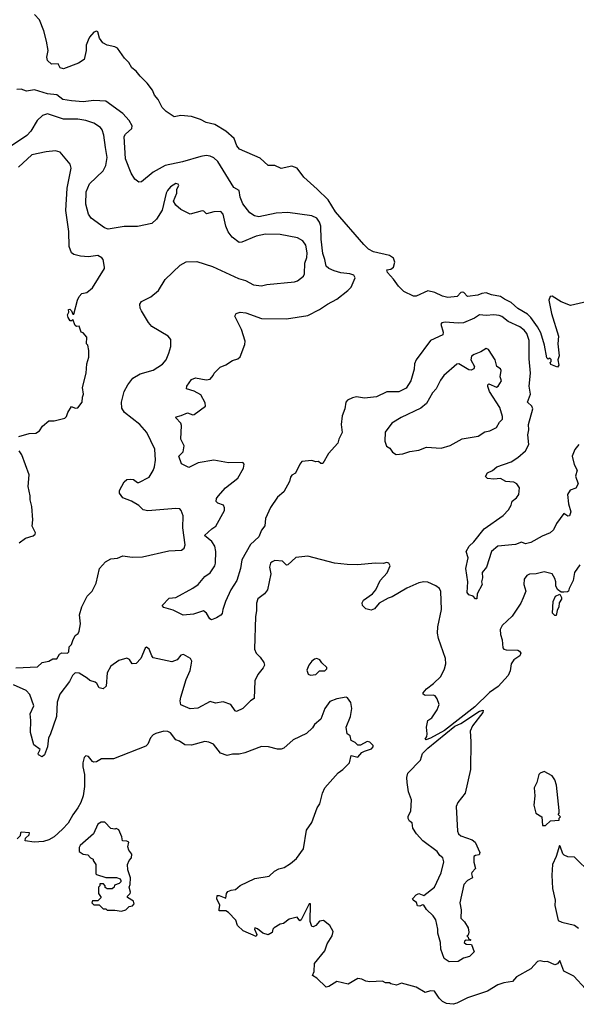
# Model space of a CAD drawing. Extents: x 1863118 to 1989590, y 394482 to 532474.
# Tile 67 of 215: x 1927464 to 1931679, y 450367 to 457819. Entities that reach past the tile are written whole.
import ezdxf

# ---------------------------------------------------------------- set-up
doc = ezdxf.new("R2010")
doc.units = 0

msp = doc.modelspace()

# ---------------------------------------------------------------- linework, layer by layer
at = {"layer": '0CON20XD'}
for points in [[(1931875, 455710.5), (1931635, 455654.6), (1931563.8, 455683.8), (1931495, 455726.2), (1931480, 455725), (1931471.2, 455695), (1931492, 455595), (1931542.5, 455425), (1931538.1, 455365), (1931548.1, 455275), (1931538.8, 455245), (1931546, 455205), (1931535, 455190), (1931485, 455210), (1931480, 455225), (1931487, 455233), (1931487, 455247), (1931477, 455257), (1931465, 455250), (1931455, 455260), (1931437.8, 455355), (1931410.2, 455450.2), (1931385.6, 455495.6), (1931335, 455565.4), (1931309.6, 455589.6), (1931235, 455633.2), (1931185, 455678.9), (1931135, 455703.2), (1931105.2, 455725.2), (1931037.1, 455737.1), (1930995, 455752.7), (1930962.2, 455747.8), (1930932.5, 455735), (1930855, 455723.9), (1930826, 455755), (1930815, 455756.9), (1930805, 455754.2), (1930777.2, 455722.8), (1930705, 455717.6), (1930665, 455725.3), (1930606.2, 455755), (1930555, 455766), (1930465, 455725.5), (1930445, 455727.1), (1930372, 455762), (1930331.2, 455801.2), (1930293.8, 455855), (1930248.8, 455905), (1930244, 455926), (1930275, 455930), (1930295.6, 455945), (1930303.3, 455985), (1930294.3, 456015), (1930265, 456034.4), (1930142.1, 456062.1), (1930105, 456082.9), (1930068.5, 456118.5), (1929854.1, 456364.1), (1929798.8, 456455), (1929717.1, 456537.1), (1929615, 456626.7), (1929565, 456694.6), (1929525, 456711.5), (1929443.1, 456693.1), (1929395, 456715.7), (1929345, 456715.8), (1929285, 456770), (1929128, 456838), (1929108.1, 456865), (1929088.9, 456918.9), (1929025, 456974.4), (1928941.2, 457025), (1928875, 457040.8), (1928833.2, 457063.2), (1928765.5, 457085.5), (1928685, 457094.3), (1928634.1, 457084.1), (1928572.5, 457125), (1928543.9, 457153.9), (1928513.6, 457213.6), (1928485, 457247.5), (1928468.8, 457285), (1928429.1, 457339.1), (1928375, 457391.2), (1928345, 457430), (1928312, 457455), (1928291.2, 457495), (1928258.3, 457528.3), (1928205, 457603.3), (1928185, 457613.8), (1928126.1, 457626.1), (1928094.4, 457644.4), (1928068.3, 457678.3), (1928055, 457727.5), (1928045, 457732.5), (1928025, 457723.3), (1927992.9, 457687.1), (1927981.2, 457665), (1927966.2, 457625), (1927968, 457585), (1927953.3, 457516.7), (1927910, 457490), (1927795, 457447.5), (1927771.2, 457455), (1927755, 457483.8), (1927705, 457482), (1927675, 457510), (1927668.9, 457535), (1927679.1, 457585), (1927667.1, 457657.1), (1927645.6, 457734.4), (1927615, 457818.6), (1927575, 457858.1)], [(1931696.7, 454605), (1931667.1, 454565), (1931646.7, 454515), (1931663.5, 454453.5), (1931685, 454410), (1931672, 454365), (1931693.3, 454305), (1931675, 454272.5), (1931632, 454258), (1931610.8, 454225), (1931618.8, 454155), (1931636.4, 454093.6), (1931627.5, 454065), (1931615, 454062.5), (1931585, 454082.5), (1931528, 454005), (1931505, 453958.8), (1931481.2, 453935), (1931419.5, 453910.5), (1931335, 453861.9), (1931295, 453851.4), (1931264.7, 453865.3), (1931217.7, 453847.7), (1931085, 453834.6), (1931036.5, 453795), (1930998.8, 453675), (1930964.6, 453635.4), (1930968.9, 453595), (1930961.5, 453565), (1930964.6, 453545), (1930927.9, 453475), (1930925, 453436.7), (1930915, 453436.7), (1930896.7, 453455), (1930864, 453465), (1930852.5, 453485), (1930857.7, 453565), (1930842, 453665), (1930859.5, 453745), (1930843.8, 453795), (1930868, 453835), (1930902.5, 453867.5), (1930981.4, 453965), (1931125, 454066.9), (1931165, 454108.6), (1931186.4, 454145), (1931191.9, 454175), (1931225, 454199.1), (1931242.3, 454225), (1931248.6, 454275), (1931228, 454305), (1931205, 454319.2), (1931145, 454324.2), (1931105.6, 454345.6), (1931055, 454340.8), (1931006.4, 454346.4), (1930991.2, 454361.2), (1931005, 454390), (1931045, 454406.7), (1931076.7, 454435), (1931186.2, 454473.8), (1931235, 454504.4), (1931294.7, 454555.3), (1931319.5, 454605), (1931312.5, 454677.5), (1931319.5, 454715), (1931316.2, 454755), (1931348.6, 454875), (1931341.2, 454895), (1931308.8, 454925), (1931331.4, 454985), (1931322.4, 455045), (1931331.5, 455145), (1931322.9, 455252.9), (1931322.1, 455392.1), (1931304, 455444), (1931285, 455468.9), (1931252, 455495), (1931163.8, 455533.8), (1931115, 455571.5), (1931095, 455579.1), (1931054.6, 455584.6), (1930995, 455579.2), (1930945.5, 455584.5), (1930908.9, 455561.1), (1930825, 455524.4), (1930785, 455521.1), (1930685, 455530.8), (1930660, 455525), (1930653.3, 455515), (1930669.3, 455455), (1930666.7, 455435), (1930575, 455391.9), (1930465, 455244.2), (1930452.7, 455215), (1930450.6, 455175), (1930424.4, 455085), (1930390.5, 455029.5), (1930335, 455003.3), (1930245, 455001.4), (1930165, 454965.6), (1930075, 454955.8), (1930015, 454964.2), (1929983, 454957), (1929945, 454938.8), (1929933.8, 454925), (1929926.2, 454875), (1929905, 454820), (1929899.2, 454755), (1929905.9, 454694.1), (1929880, 454645), (1929873.8, 454615), (1929801.2, 454535), (1929759.5, 454460.5), (1929745, 454460), (1929726, 454476), (1929705, 454473.8), (1929675, 454483.3), (1929600, 454475), (1929583.9, 454456.1), (1929553, 454387), (1929525, 454372.5), (1929515, 454357.5), (1929506, 454325), (1929465, 454246.7), (1929416.2, 454205), (1929361.8, 454128.2), (1929324.4, 454045), (1929320.6, 453989.4), (1929294.2, 453955), (1929273.8, 453905), (1929212.4, 453847.6), (1929145, 453732), (1929134.6, 453665), (1929107.5, 453575), (1929062.1, 453505), (1929021.2, 453415), (1929003.1, 453355), (1928996.5, 453325), (1928987.3, 453312.7), (1928955, 453291.9), (1928915, 453277.5), (1928903.5, 453283.5), (1928877.8, 453327.8), (1928855, 453344.2), (1928780.2, 453319.8), (1928701.5, 453311.5), (1928625, 453351.2), (1928555, 453370), (1928542.5, 453385), (1928595, 453440), (1928645, 453446.2), (1928775, 453516.2), (1928815.5, 453544.5), (1928865.4, 453604.6), (1928905, 453633.1), (1928940.9, 453685), (1928947.3, 453705), (1928950, 453795), (1928942.5, 453835), (1928919.9, 453869.9), (1928863.3, 453915), (1928917.5, 453965), (1928948, 453985), (1929014, 454105), (1929015.7, 454125.7), (1929006.7, 454145), (1928965, 454159.2), (1928952.1, 454172.1), (1928954.4, 454195), (1928966.7, 454213.3), (1929021.4, 454275), (1929115, 454348.6), (1929157.8, 454425), (1929164, 454454), (1929156.7, 454465), (1929147.3, 454467.3), (1929044.2, 454464.2), (1928935, 454485.8), (1928815, 454464), (1928745, 454430), (1928688.8, 454458.8), (1928670, 454515), (1928701.3, 454548.7), (1928708, 454595), (1928683.1, 454645), (1928688.3, 454748.3), (1928683.3, 454765), (1928646.7, 454805), (1928647.5, 454812.5), (1928687.4, 454822.6), (1928735, 454844.2), (1928775, 454829.2), (1928785, 454830.8), (1928871.1, 454895), (1928868.8, 454918.8), (1928835, 454980), (1928785, 455008), (1928726.7, 455025), (1928729.2, 455045), (1928764.3, 455095), (1928795, 455107.5), (1928875, 455094.4), (1928905, 455098.8), (1928930, 455125), (1928937.5, 455145), (1928981.7, 455188.3), (1929025, 455206.7), (1929075, 455240), (1929115, 455251.2), (1929132.3, 455267.7), (1929169.2, 455360.8), (1929170.8, 455385), (1929144, 455475), (1929093.3, 455575), (1929103.9, 455596.1), (1929134.2, 455605.8), (1929175, 455600.8), (1929295, 455557.1), (1929485, 455555.8), (1929645, 455581.4), (1929735, 455624.4), (1929795, 455665.8), (1929865, 455704), (1929949.7, 455770.3), (1929973.3, 455795), (1930004, 455865), (1929995, 455886.2), (1929964.3, 455894.3), (1929895, 455903.1), (1929845, 455917.8), (1929805, 455935.6), (1929784.7, 455954.7), (1929774.6, 456005), (1929758.2, 456048.2), (1929747.1, 456157.1), (1929745.3, 456255), (1929735, 456285.7), (1929715, 456316.5), (1929675, 456335.3), (1929495, 456360), (1929405, 456354.4), (1929275, 456325.7), (1929240.8, 456335), (1929207.6, 456357.6), (1929154.7, 456424.7), (1929132.9, 456475), (1929125.8, 456525), (1929085, 456547.8), (1928965, 456745.6), (1928933.4, 456773.4), (1928906.2, 456786.2), (1928875, 456790), (1928835.4, 456784.6), (1928696.9, 456743.1), (1928564.7, 456715.3), (1928474, 456665), (1928385, 456591.2), (1928365, 456590), (1928335, 456612.5), (1928307.7, 456657.7), (1928264.6, 456765), (1928255.6, 456935), (1928265, 456952.5), (1928312.9, 456995), (1928316.7, 457015), (1928293.3, 457055), (1928245, 457108.6), (1928115, 457202.9), (1928025, 457206.4), (1927945, 457198.2), (1927855.5, 457205.5), (1927791.2, 457215), (1927745, 457250.4), (1927675, 457257.7), (1927575, 457288.2), (1927515, 457278.1), (1927475, 457294), (1927441.7, 457291.7)], [(1928545, 455212.9), (1928572.2, 455245), (1928593.1, 455295), (1928608.6, 455345), (1928607.7, 455397.7), (1928587.5, 455425), (1928465, 455496), (1928438.3, 455528.3), (1928385, 455616.7), (1928376, 455635), (1928373.8, 455665), (1928385, 455686.7), (1928457.8, 455722.2), (1928515, 455770), (1928566.6, 455853.4), (1928679.7, 455960.3), (1928725, 455985.8), (1928805, 455988.1), (1928925, 455950), (1929121.3, 455861.3), (1929173.3, 455845), (1929235, 455811.9), (1929294.6, 455804.6), (1929336.4, 455813.6), (1929545, 455834.2), (1929567.3, 455842.7), (1929612.4, 455877.6), (1929620.6, 455895), (1929623.8, 455975), (1929637.9, 456017.9), (1929641.5, 456055), (1929631.4, 456111.4), (1929607.5, 456145), (1929566.9, 456166.9), (1929435, 456193.8), (1929325.9, 456195.9), (1929255, 456180), (1929145, 456134.6), (1929125, 456133.2), (1929072.8, 456172.8), (1929043.5, 456213.5), (1929024.6, 456255), (1929005, 456346), (1928987.5, 456367.5), (1928934.8, 456365.2), (1928878.8, 456348.8), (1928858.9, 456368.9), (1928845, 456372.2), (1928755, 456346.4), (1928683.5, 456383.5), (1928647.1, 456415), (1928629.5, 456445), (1928654.4, 456505), (1928654.2, 456535), (1928668.8, 456565), (1928663.6, 456573.6), (1928645, 456578), (1928605.8, 456555), (1928583.3, 456525), (1928573.5, 456505), (1928542.2, 456377.8), (1928500.5, 456309.5), (1928465, 456276.9), (1928355, 456253.5), (1928255, 456253.3), (1928135, 456233.1), (1928105, 456242.9), (1928005, 456316), (1927985, 456346.7), (1927965, 456422.5), (1927966.9, 456515), (1927993.1, 456576.9), (1928095.7, 456675), (1928116.5, 456715), (1928126.7, 456775), (1928112.7, 456852.7), (1928101.8, 456945), (1928089.6, 456985), (1928075, 457003.3), (1928026.3, 457036.3), (1927965, 457056.2), (1927905, 457066.7), (1927795, 457065.4), (1927675, 457105.5), (1927635.5, 457094.5), (1927595.3, 457054.7), (1927547.7, 456975), (1927517.4, 456942.6), (1927365, 456838.6)], [(1927457.5, 454665), (1927535, 454686.7), (1927585, 454690), (1927615, 454707.5), (1927637, 454743), (1927685, 454782.5), (1927725, 454782.5), (1927806.1, 454803.9), (1927817.5, 454815), (1927827.5, 454845), (1927855, 454892.5), (1927885, 454880), (1927905, 454882.5), (1927937.5, 454925), (1927938.3, 454961.7), (1927947.5, 454985), (1927940, 455035), (1927966.7, 455145), (1927972.5, 455215), (1927987.5, 455265), (1927987.5, 455315), (1927980, 455355), (1927970, 455365), (1927972.5, 455415), (1927945, 455450), (1927930, 455455), (1927915, 455500), (1927895, 455497.5), (1927883.9, 455503.9), (1927865, 455550), (1927855, 455540), (1927845, 455540), (1927830, 455565), (1927826.7, 455585), (1927836.7, 455605), (1927833.3, 455625), (1927842.3, 455627.7), (1927856.7, 455615), (1927865, 455590), (1927875, 455590), (1927900.8, 455695), (1927915, 455723.3), (1927935, 455747.5), (1927972.5, 455755), (1928015, 455790), (1928106.7, 455935), (1928106.7, 455945), (1928096.7, 456005), (1928085, 456017.5), (1928055, 456033.3), (1927985.9, 456024.1), (1927925, 456029.2), (1927875, 456040.8), (1927855.6, 456055.6), (1927838.3, 456101.7), (1927836.5, 456215), (1927813.9, 456375), (1927823.6, 456545), (1927854, 456695), (1927846.1, 456726.1), (1927770, 456815), (1927735, 456827.5), (1927665, 456820), (1927555, 456796), (1927455, 456703.3)], [(1930315, 454528.8), (1930365, 454532.5), (1930418.8, 454551.2), (1930485, 454561.4), (1930545, 454584.2), (1930655, 454576.2), (1930723.9, 454596.1), (1930813.6, 454646.4), (1930935, 454666.2), (1930985, 454698.8), (1931025, 454706.2), (1931075, 454732.5), (1931096.4, 454773.6), (1931120, 454795), (1931120.8, 454815), (1931100.5, 454885), (1931022.5, 455005), (1931007.5, 455042.5), (1931007.5, 455055), (1931015, 455062.5), (1931075, 455037.5), (1931087.5, 455045), (1931112.5, 455085), (1931102.5, 455115), (1931110, 455165), (1931105, 455176.7), (1931077.5, 455195), (1931063.6, 455243.6), (1931013, 455323), (1930995, 455330), (1930955, 455304), (1930904.5, 455285.5), (1930885, 455272), (1930879.6, 455245), (1930908, 455195), (1930903.6, 455176.4), (1930883.3, 455166.7), (1930865, 455168), (1930790, 455215), (1930775, 455210.8), (1930675.8, 455125), (1930649.3, 455090.7), (1930617.1, 455025), (1930589.4, 454995), (1930544.6, 454915.4), (1930502, 454878), (1930351.8, 454808.2), (1930282, 454765), (1930232.2, 454697.8), (1930229.5, 454629.5), (1930241.2, 454591.2), (1930267.5, 454575), (1930286, 454546), (1930315, 454528.8)], [(1927435, 452913.3), (1927597.5, 452922.5), (1927635, 452954.6), (1927683.8, 452965), (1927715, 452982.2), (1927745, 452981.4), (1927765, 453017.5), (1927783, 453027), (1927826.7, 453025), (1927836.2, 453035), (1927838.3, 453071.7), (1927855, 453090), (1927865, 453120), (1927885, 453157.5), (1927906.4, 453173.6), (1927915, 453190), (1927924.1, 453245.9), (1927916.7, 453315), (1927935.6, 453375), (1927974.7, 453455.3), (1928012.5, 453495), (1928043.5, 453555), (1928067.5, 453665), (1928114.1, 453715.9), (1928155, 453737.5), (1928205, 453744.5), (1928245, 453760.6), (1928315, 453751.1), (1928395, 453753.5), (1928592, 453798), (1928690, 453805), (1928709.4, 453820.6), (1928717.5, 453845), (1928697.9, 453972.1), (1928701.2, 454065), (1928687.5, 454105), (1928676, 454116), (1928645, 454118.6), (1928495, 454106.5), (1928435, 454102.5), (1928398.9, 454108.9), (1928365, 454143.3), (1928310, 454175), (1928245, 454200.6), (1928220, 454235), (1928220.8, 454255), (1928255, 454321.2), (1928275, 454338), (1928305, 454342), (1928325, 454338), (1928355, 454317.5), (1928365, 454317.5), (1928445, 454357.5), (1928475, 454406.7), (1928485.5, 454435), (1928492.5, 454485), (1928487.4, 454567.4), (1928426.5, 454695), (1928374.3, 454755), (1928258.2, 454845), (1928238.5, 454878.5), (1928235.5, 454925), (1928255, 455004.2), (1928283.5, 455056.5), (1928321.4, 455105), (1928375, 455138.9), (1928475, 455165.6), (1928545, 455212.9)], [(1927460.7, 453859.3), (1927507.5, 453895), (1927565, 453913.3), (1927580, 453925), (1927582.5, 453935), (1927557.5, 453985), (1927562.5, 454035), (1927556.1, 454133.9), (1927542, 454185), (1927543.8, 454215), (1927528, 454285), (1927535.8, 454375), (1927480, 454525), (1927458.8, 454555)], [(1931705, 453692.5), (1931666, 453635), (1931655.8, 453574.2), (1931623.3, 453515), (1931620, 453495), (1931611.7, 453488.3), (1931585, 453486.7), (1931565, 453487.5), (1931536.4, 453506.4), (1931522.5, 453535), (1931522.5, 453565), (1931515, 453590), (1931495, 453626.2), (1931435, 453640), (1931375, 453626.2), (1931325, 453623.3), (1931305, 453613.3), (1931283.8, 453585), (1931282, 453545), (1931296.2, 453495), (1931275, 453443.3), (1931257.5, 453402.5), (1931192.9, 453305), (1931117.9, 453235), (1931102.5, 453205), (1931104.6, 453165), (1931117.5, 453125), (1931122.5, 453065), (1931128.6, 453055), (1931148.7, 453048.7), (1931235, 453048.1), (1931249.7, 453039.7), (1931258, 453025), (1931250.8, 453005), (1931206.6, 452973.4), (1931185.6, 452945), (1931178.2, 452891.8), (1931162.5, 452855), (1931086.8, 452773.2), (1931022.4, 452727.6), (1930911.4, 452618.6), (1930679.3, 452440.7), (1930575, 452380.8), (1930538.3, 452368.3), (1930534.4, 452375), (1930546.2, 452393.8), (1930549.6, 452415), (1930544.1, 452465.9), (1930554.4, 452515), (1930585.8, 452534.2), (1930623.8, 452595), (1930640, 452635), (1930625, 452680), (1930611.1, 452701.1), (1930595, 452707.7), (1930533.2, 452703.2), (1930520, 452715), (1930518.8, 452725), (1930543.1, 452755), (1930596, 452794), (1930651.8, 452848.2), (1930679.6, 452905), (1930690, 452945), (1930687.2, 452985), (1930636.1, 453135), (1930628, 453175), (1930629.2, 453225), (1930657.3, 453355), (1930652.4, 453492.4), (1930642, 453515), (1930615.5, 453535.5), (1930555, 453563.1), (1930524.2, 453565.8), (1930485, 453558), (1930395, 453517.1), (1930285, 453452), (1930255, 453441.2), (1930185, 453403.3), (1930149.3, 453360.7), (1930125, 453350), (1930085, 453360), (1930060, 453385), (1930056.7, 453405), (1930066.7, 453425), (1930135, 453473.3), (1930160, 453505), (1930192.5, 453575), (1930247.3, 453632.7), (1930270, 453685), (1930260, 453705), (1930245, 453710), (1930215, 453703.3), (1930155, 453706), (1930024.1, 453694.1), (1929944.1, 453695.9), (1929847, 453707), (1929645, 453760), (1929555, 453747.5), (1929495, 453694), (1929485, 453691.2), (1929455, 453721.2), (1929395, 453726), (1929375, 453716), (1929364.2, 453705), (1929354.2, 453675), (1929365.7, 453625), (1929340.6, 453505), (1929316.9, 453475), (1929267.5, 453435), (1929256.1, 453403.9), (1929258, 453345), (1929248.5, 453301.5), (1929242.9, 453055), (1929254.7, 453024.7), (1929284.3, 452995), (1929311.9, 452955), (1929316.7, 452935), (1929307.2, 452912.8), (1929267.2, 452862.8), (1929244.4, 452815), (1929239.5, 452680.5), (1929212.5, 452665), (1929154.1, 452605.9), (1929105, 452583.3), (1929095, 452587.5), (1929063.3, 452635), (1929005, 452655.8), (1928946.4, 452646.4), (1928905, 452660), (1928812.7, 452607.3), (1928755, 452604.4), (1928685, 452633.3), (1928680, 452665), (1928685, 452692.5), (1928724.4, 452825), (1928755, 452893.3), (1928762.9, 452932.9), (1928766.7, 452965), (1928758, 452985), (1928705, 453013.8), (1928685, 453010), (1928655, 452973.3), (1928615, 452960), (1928475, 452990), (1928463.3, 453003.3), (1928445, 453054), (1928425, 453071.2), (1928415, 453062.5), (1928380, 452985), (1928345, 452946.7), (1928315, 452943.8), (1928295, 452976.7), (1928275, 452988), (1928215, 452968.6), (1928155, 452927.5), (1928125.7, 452875), (1928119.2, 452775), (1928095.8, 452754.2), (1928065, 452761.2), (1928048.8, 452795), (1928035, 452806), (1927995, 452816.7), (1927975, 452836.7), (1927915, 452873.8), (1927885, 452876), (1927863.4, 452856.6), (1927840.7, 452809.3), (1927768.6, 452715), (1927746.9, 452655), (1927741.9, 452545), (1927694.3, 452405.7), (1927682.5, 452385), (1927674.4, 452315), (1927652.9, 452255), (1927635, 452241.4), (1927606, 452255), (1927602.5, 452265), (1927619.2, 452295), (1927570.9, 452330.9), (1927545.8, 452425), (1927549.2, 452515), (1927544.4, 452565), (1927570, 452625), (1927540.7, 452710.7), (1927512.9, 452742.9), (1927416.2, 452785)], [(1931525, 453310), (1931515, 453310), (1931498.3, 453328.3), (1931502.5, 453415), (1931520, 453455), (1931555, 453470), (1931567, 453447), (1931566.4, 453433.6), (1931550, 453405), (1931547.5, 453375), (1931533, 453347), (1931525, 453310)], [(1929665, 452857.5), (1929705, 452862.5), (1929735, 452890), (1929775, 452890), (1929790, 452905), (1929790, 452915), (1929750.7, 452950.7), (1929737.5, 452975), (1929715, 452983.3), (1929695, 452980), (1929676.7, 452965), (1929652.5, 452935), (1929637.5, 452895), (1929647, 452867), (1929665, 452857.5)], [(1931749.2, 450485), (1931660.5, 450580.5), (1931585, 450618), (1931555, 450700), (1931535.9, 450674.1), (1931515, 450666.2), (1931461.7, 450691.7), (1931435, 450690), (1931405, 450696.7), (1931385, 450692.5), (1931335, 450636.7), (1931225.9, 450574.1), (1931195, 450540), (1931129.7, 450530.3), (1931085, 450515.8), (1931005, 450466.7), (1930855, 450417.1), (1930774.7, 450375.3), (1930745, 450367.3), (1930695, 450372.9), (1930665, 450389.4), (1930639.4, 450415), (1930605, 450466.7), (1930575, 450468.8), (1930535, 450456.2), (1930465, 450496.7), (1930355, 450527.5), (1930317, 450513), (1930273, 450523), (1930265, 450530), (1930235, 450530), (1930211.7, 450541.7), (1930115, 450537.5), (1930085, 450542.5), (1930055, 450558), (1930025, 450561.4), (1929951.4, 450518.6), (1929865, 450541.2), (1929805, 450501.2), (1929785, 450496.2), (1929714, 450565), (1929681.2, 450585), (1929692.9, 450615), (1929696.7, 450675), (1929775, 450772.5), (1929792.7, 450825), (1929828.9, 450885), (1929837.3, 450917.3), (1929811.2, 450965), (1929765, 451001.2), (1929735, 450997.5), (1929705, 450963.3), (1929685, 450952.5), (1929675, 450956.7), (1929664.5, 450994.5), (1929665, 451126.7), (1929655, 451126.7), (1929595, 451007.5), (1929585, 451000), (1929565, 451027.5), (1929505, 451012.5), (1929460.7, 450979.3), (1929435, 450973.3), (1929390, 450945), (1929380, 450935), (1929375, 450910), (1929346.1, 450893.9), (1929305, 450905.8), (1929265, 450938.8), (1929243.8, 450946.2), (1929242.5, 450935), (1929260, 450895), (1929255, 450880), (1929155, 450923.3), (1929113.3, 450965), (1929101.2, 451005), (1929045, 451061.2), (1929024.3, 451074.3), (1928975, 451073.8), (1928973.9, 451083.9), (1928978.8, 451118.8), (1928957.5, 451165), (1928960, 451190), (1928975, 451190), (1929025, 451171.2), (1929030, 451205), (1929039.7, 451220.3), (1929065, 451232.2), (1929097.5, 451235), (1929132.3, 451267.7), (1929245, 451319.5), (1929353.4, 451336.6), (1929394.3, 451375.7), (1929425, 451392.9), (1929467, 451403), (1929515, 451433.3), (1929559.2, 451470.8), (1929613.3, 451545), (1929635.9, 451684.1), (1929675, 451742.5), (1929716, 451855), (1929735.8, 451885), (1929756.2, 451965), (1929774.2, 452005.8), (1929875, 452120), (1929910, 452145), (1929960, 452195), (1929975, 452250), (1930025, 452237.5), (1930055, 452272.5), (1930075, 452282.5), (1930128.3, 452301.7), (1930140, 452315), (1930140, 452325), (1930115, 452350), (1930095, 452356.7), (1930045, 452327.5), (1930025, 452327.5), (1930005, 452347.5), (1929973.6, 452363.6), (1929965, 452400), (1929942.5, 452415), (1929936.2, 452465), (1929968.8, 452545), (1929978, 452605), (1929970.7, 452650.7), (1929946.4, 452686.4), (1929935, 452692.5), (1929865, 452680), (1929812, 452658), (1929775, 452606.7), (1929744.4, 452525.6), (1929695, 452485.6), (1929679.8, 452460.2), (1929635, 452415.7), (1929535, 452370), (1929465, 452305.8), (1929445, 452297.1), (1929417, 452297), (1929347, 452317), (1929295, 452318.5), (1929169.4, 452270.6), (1929125, 452260.9), (1929075, 452260), (1929035, 452249.1), (1928985, 452268.5), (1928931.4, 452335), (1928895, 452351.8), (1928865, 452355.6), (1928765, 452329.5), (1928715, 452330), (1928675, 452358.5), (1928645, 452369.4), (1928605, 452421.1), (1928585, 452430.9), (1928555, 452433.9), (1928495, 452417.8), (1928474, 452406), (1928454.2, 452385), (1928433.8, 452335), (1928419.7, 452320.3), (1928175, 452225.8), (1928083.9, 452226.1), (1928045, 452202), (1928025, 452200), (1928014.3, 452204.3), (1927985, 452243.3), (1927965, 452247.5), (1927953.3, 452235), (1927941.2, 452195), (1927942, 452165), (1927955.7, 452105.7), (1927955.6, 452015), (1927944.6, 451945), (1927926.6, 451893.4), (1927905, 451854), (1927865, 451800), (1927830.6, 451739.4), (1927787.3, 451692.7), (1927725, 451635.5), (1927685, 451612.9), (1927645, 451600), (1927573.9, 451593.9), (1927505, 451603.3), (1927507.5, 451625), (1927535, 451650), (1927537.5, 451665), (1927475, 451670), (1927468.8, 451665), (1927466.6, 451643.4), (1927445, 451618.6)], [(1930715, 450688), (1930678, 450715), (1930652.5, 450785), (1930650, 450835), (1930629.2, 450905), (1930630, 450935), (1930615.6, 451005.6), (1930595, 451036.7), (1930545, 451084), (1930525, 451117.5), (1930515, 451120), (1930495, 451110), (1930475, 451113.3), (1930468.3, 451138.3), (1930442.5, 451155), (1930437.5, 451165), (1930465, 451196.7), (1930485, 451206.7), (1930525, 451190), (1930605.7, 451255), (1930655, 451361.2), (1930675.6, 451445), (1930667.5, 451475), (1930644.5, 451494.5), (1930626, 451525), (1930516.7, 451605), (1930467.9, 451657.9), (1930440.5, 451700.5), (1930435, 451740), (1930415, 451753.3), (1930405, 451772.5), (1930405, 451790), (1930425, 451830), (1930429.4, 451915), (1930408.9, 451975), (1930397.1, 452045), (1930395.2, 452085), (1930403.6, 452116.4), (1930499.4, 452215), (1930513.8, 452265), (1930553.4, 452306.6), (1930758.9, 452471.1), (1930805, 452493.3), (1930945, 452586.9), (1930973.6, 452593.6), (1930970, 452575), (1930891.5, 452475), (1930875.5, 452435), (1930880.5, 452355), (1930876.7, 452145), (1930836.5, 451965), (1930782, 451895), (1930769.2, 451865), (1930778.2, 451678.2), (1930787.3, 451657.3), (1930805, 451641.5), (1930891.1, 451611.1), (1930913.8, 451595), (1930949.2, 451515), (1930942.5, 451497.5), (1930915, 451493.1), (1930903.8, 451485), (1930902.4, 451442.4), (1930916, 451395), (1930887.3, 451365), (1930884.6, 451355), (1930893.3, 451325), (1930853.8, 451305), (1930825.8, 451275), (1930796, 451136), (1930807, 451083), (1930805, 451020), (1930832.5, 450992.5), (1930860, 450945), (1930865.9, 450914.1), (1930858.8, 450891.2), (1930850, 450885), (1930860, 450875), (1930861.7, 450861.7), (1930880, 450855), (1930875, 450850), (1930845, 450852.5), (1930832.5, 450845), (1930830, 450835), (1930845, 450823.3), (1930885, 450820), (1930904, 450765), (1930870.9, 450729.1), (1930825, 450717.5), (1930785, 450691.9), (1930715, 450688)], [(1931445, 451720), (1931483, 451757), (1931548.3, 451761.7), (1931550, 451775), (1931560, 451785), (1931540, 451805), (1931550, 451815), (1931550, 451835), (1931527.5, 452025), (1931517, 452067), (1931495, 452096.7), (1931435, 452130), (1931405, 452117.5), (1931393.9, 452106.1), (1931380, 452045), (1931360, 452005), (1931363.3, 451945), (1931357.5, 451875), (1931372.5, 451815), (1931417.5, 451785), (1931421.7, 451721.7), (1931445, 451720)], [(1928235, 451072.5), (1928267, 451083), (1928291.7, 451108.3), (1928317, 451113), (1928331.7, 451128.3), (1928325, 451147.5), (1928280, 451175), (1928280, 451185), (1928300, 451205), (1928302.5, 451215), (1928292.5, 451255), (1928300, 451275), (1928302.5, 451325), (1928283.3, 451385), (1928280, 451425), (1928292.5, 451455), (1928310, 451475), (1928313, 451503), (1928290, 451535), (1928281.7, 451558.3), (1928290, 451595), (1928275, 451602.5), (1928242.5, 451605), (1928237.5, 451635), (1928215, 451687.5), (1928195, 451697.5), (1928185, 451692.5), (1928155, 451696.7), (1928107.5, 451745), (1928080, 451745), (1928055, 451731.2), (1928023.5, 451656.5), (1927921.7, 451568.3), (1927914.1, 451554.1), (1927914, 451525), (1927945, 451503.8), (1927978.8, 451498.8), (1928000, 451475), (1928020, 451465), (1928020, 451455), (1928040, 451425), (1928040, 451355), (1928045, 451350), (1928115, 451327.5), (1928196.4, 451326.4), (1928225, 451317.5), (1928230, 451305), (1928230, 451295), (1928218.3, 451281.7), (1928181.7, 451268.3), (1928180, 451255), (1928165, 451240), (1928125, 451240), (1928111.7, 451251.7), (1928110, 451265), (1928098.3, 451278.3), (1928071.7, 451278.3), (1928070, 451265), (1928060, 451255), (1928060, 451205), (1928080, 451175), (1928055, 451150), (1928015, 451150), (1928010, 451135), (1928025, 451120), (1928065, 451120), (1928095, 451090), (1928115, 451090), (1928125, 451080), (1928185, 451080), (1928235, 451072.5)], [(1931789.7, 451359.7), (1931665, 451480), (1931615, 451483.3), (1931587.5, 451495), (1931576.4, 451506.4), (1931557.5, 451565), (1931551.7, 451568.3), (1931526.2, 451485), (1931498.8, 451425), (1931494.1, 451344.1), (1931498.8, 451245), (1931518, 451155), (1931516.2, 451115), (1931540.7, 451000.7), (1931568.3, 450988.3), (1931665, 450966.7), (1931695, 450943.3)]]:
    msp.add_lwpolyline(points, dxfattribs=at)

doc.saveas('drawing.dxf')
